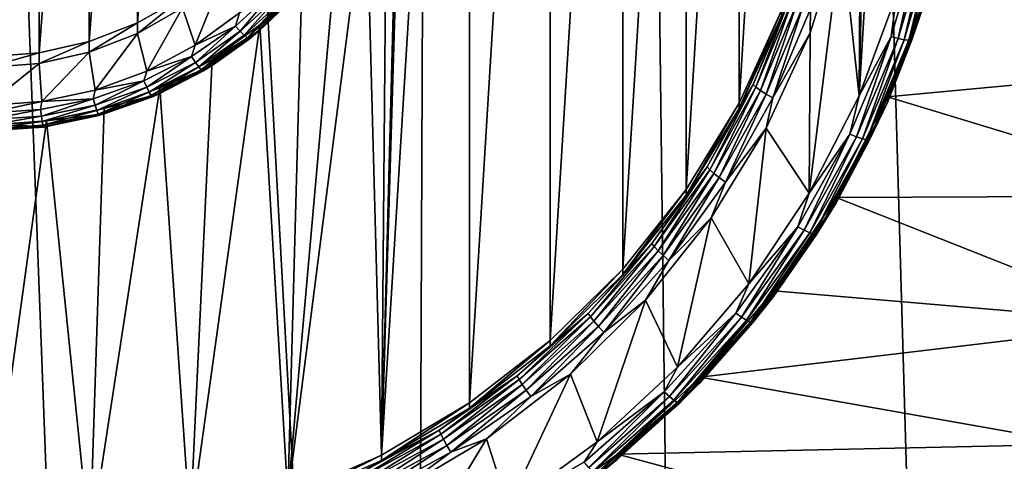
# Model space of a CAD drawing. Header units: metres. Extents: x -150 to 146, y -127 to 82.
# Tile 98 of 256: x 0.21 to 6.59, y -112.18 to -109.32. Entities that reach past the tile are written whole.
import ezdxf

# ---------------------------------------------------------------- set-up
doc = ezdxf.new("R2010")
doc.units = ezdxf.units.M
doc.layers.add('solid_ELLA_AP_WANNE_SW0001', color=7, linetype='CONTINUOUS')

msp = doc.modelspace()

# ---------------------------------------------------------------- linework, layer by layer
at = {"layer": 'solid_ELLA_AP_WANNE_SW0001'}
for points in [[(2.74772, -126.158119, 10.980029), (3.217331, -18.133785, 14.147997), (-3.202313, -18.13368, 14.148131)], [(0.921139, -126.313347, 10.986632), (-3.202313, -18.13368, 14.148131), (-0.920594, -126.31337, 10.986633)], [(2.74772, -126.158119, 10.980029), (-3.202313, -18.13368, 14.148131), (0.921139, -126.313347, 10.986632)], [(4.562092, -125.846916, 10.967078), (3.217331, -18.133785, 14.147997), (2.74772, -126.158119, 10.980029)], [(8.069506, -124.772972, 10.924814), (9.609135, -18.24229, 14.007813), (3.217331, -18.133785, 14.147997)], [(6.336342, -125.385605, 10.948417), (3.217331, -18.133785, 14.147997), (4.562092, -125.846916, 10.967078)], [(8.069506, -124.772972, 10.924814), (3.217331, -18.133785, 14.147997), (6.336342, -125.385605, 10.948417)], [(3.124108, -102.886963, -15.580845), (3.124108, -111.801544, -14.008965), (2.555977, -112.140274, -13.949237)], [(2.699582, -107.344254, -14.794905), (3.124108, -102.886963, -15.580845), (2.555977, -112.140274, -13.949237)], [(3.124108, -102.886963, -15.580845), (3.647175, -103.289986, -15.509781), (3.124108, -111.801544, -14.008965)], [(3.647175, -103.289986, -15.509781), (3.647175, -111.398514, -14.080029), (3.124108, -111.801544, -14.008965)], [(3.647175, -103.289986, -15.509781), (4.116482, -103.752769, -15.42818), (3.647175, -111.398514, -14.080029)], [(4.116482, -103.752769, -15.42818), (4.116482, -110.93573, -14.16163), (3.647175, -111.398514, -14.080029)], [(4.116482, -103.752769, -15.42818), (4.526411, -104.267357, -15.337443), (4.116482, -110.93573, -14.16163)], [(4.526411, -104.267357, -15.337443), (4.526411, -110.421143, -14.252366), (4.116482, -110.93573, -14.16163)], [(4.526411, -104.267357, -15.337443), (4.869621, -104.827301, -15.23871), (4.526411, -110.421143, -14.252366)], [(4.869621, -104.827301, -15.23871), (4.869621, -109.861198, -14.351099), (4.526411, -110.421143, -14.252366)], [(4.869621, -104.827301, -15.23871), (5.14259, -105.423553, -15.133575), (4.869621, -109.861198, -14.351099)], [(0.339578, -105.15435, -15.181044), (0, -109.560066, -14.404197), (0, -105.128433, -15.185613)], [(0.339578, -105.15435, -15.181044), (0.339578, -109.534149, -14.408766), (0, -109.560066, -14.404197)], [(0.339578, -105.15435, -15.181044), (0.663723, -105.227043, -15.168226), (0.339578, -109.534149, -14.408766)], [(0.663723, -105.227043, -15.168226), (0.663723, -109.461456, -14.421583), (0.339578, -109.534149, -14.408766)], [(0.663723, -105.227043, -15.168226), (0.975656, -105.348129, -15.146875), (0.663723, -109.461456, -14.421583)], [(0.975656, -105.348129, -15.146875), (0.975656, -109.340378, -14.442934), (0.663723, -109.461456, -14.421583)], [(0.975656, -105.348129, -15.146875), (1.268106, -105.513954, -15.117635), (0.975656, -109.340378, -14.442934)], [(5.14259, -105.423553, -15.133575), (5.14259, -109.264946, -14.456234), (4.869621, -109.861198, -14.351099)], [(1.268106, -105.513954, -15.117635), (1.268106, -109.174545, -14.472175), (0.975656, -109.340378, -14.442934)], [(5.646859, -109.812538, -14.76585), (5.890664, -105.674644, -15.495472), (5.890667, -109.152763, -14.882185)], [(5.699545, -107.413712, -15.188828), (5.890664, -105.674644, -15.495472), (5.646859, -109.812538, -14.76585)], [(2.672518, -107.722664, -14.72818), (2.699582, -107.344254, -14.794905), (2.555977, -112.140274, -13.949237)], [(5.658393, -108.090714, -15.069453), (5.699545, -107.413712, -15.188828), (5.646859, -109.812538, -14.76585)], [(2.59023, -108.093254, -14.662835), (2.672518, -107.722664, -14.72818), (2.555977, -112.140274, -13.949237)], [(2.456006, -108.44883, -14.600138), (2.59023, -108.093254, -14.662835), (2.555977, -112.140274, -13.949237)], [(5.53374, -108.757729, -14.951841), (5.658393, -108.090714, -15.069453), (5.646859, -109.812538, -14.76585)], [(2.456006, -108.44883, -14.600138), (2.555977, -112.140274, -13.949237), (1.950172, -112.40831, -13.901975)], [(2.271033, -108.781578, -14.541465), (2.456006, -108.44883, -14.600138), (1.950172, -112.40831, -13.901975)], [(6.082531, -109.138885, -14.478462), (8.436814, -108.707825, -14.554469), (8.238558, -109.595337, -14.397978)], [(2.040524, -109.08551, -14.487873), (2.271033, -108.781578, -14.541465), (1.950172, -112.40831, -13.901975)], [(5.53374, -108.757729, -14.951841), (5.646859, -109.812538, -14.76585), (5.324286, -110.444244, -14.654462)], [(5.329176, -109.405334, -14.837651), (5.53374, -108.757729, -14.951841), (5.324286, -110.444244, -14.654462)], [(5.331276, -109.24968, -14.858177), (5.53374, -108.757729, -14.951841), (5.329176, -109.405334, -14.837651)], [(5.890667, -109.152763, -14.882185), (6.046075, -108.771545, -14.942539), (5.85355, -109.429665, -14.826495)], [(5.899142, -109.44191, -14.804072), (5.85355, -109.429665, -14.826495), (6.046075, -108.771545, -14.942539)], [(5.899142, -109.44191, -14.804072), (6.046075, -108.771545, -14.942539), (6.093167, -108.778671, -14.921021)], [(5.899142, -109.44191, -14.804072), (6.093167, -108.778671, -14.921021), (5.938298, -109.449883, -14.770389)], [(6.093167, -108.778671, -14.921021), (6.13361, -108.782242, -14.888112), (5.938298, -109.449883, -14.770389)], [(5.938298, -109.449883, -14.770389), (6.13361, -108.782242, -14.888112), (5.968343, -109.453041, -14.727742)], [(5.968343, -109.453041, -14.727742), (6.164644, -108.782013, -14.846062), (5.987227, -109.451164, -14.679047)], [(6.13361, -108.782242, -14.888112), (6.164644, -108.782013, -14.846062), (5.968343, -109.453041, -14.727742)], [(5.987227, -109.451164, -14.679047), (6.184148, -108.778015, -14.797741), (6.083233, -109.172516, -14.675618)], [(6.164644, -108.782013, -14.846062), (6.184148, -108.778015, -14.797741), (5.987227, -109.451164, -14.679047)], [(1.26814, -109.24398, -14.866101), (1.529624, -109.038109, -14.902402), (1.349662, -109.486122, -14.823406)], [(1.529624, -109.038109, -14.902402), (1.635429, -109.275337, -14.860572), (1.349662, -109.486122, -14.823406)], [(1.76785, -109.353462, -14.440626), (2.040524, -109.120239, -14.684834), (2.040524, -109.08551, -14.487873)], [(1.76785, -109.353462, -14.440626), (2.040524, -109.08551, -14.487873), (1.950172, -112.40831, -13.901975)], [(1.635429, -109.275337, -14.860572), (1.864773, -109.127655, -14.879748), (1.61026, -109.36174, -14.838472)], [(1.640743, -109.395172, -14.812313), (1.61026, -109.36174, -14.838472), (1.864773, -109.127655, -14.879748)], [(1.900074, -109.156654, -14.854371), (1.640743, -109.395172, -14.812313), (1.864773, -109.127655, -14.879748)], [(1.666922, -109.421349, -14.77542), (1.640743, -109.395172, -14.812313), (1.900074, -109.156654, -14.854371)], [(1.930392, -109.179024, -14.818149), (1.666922, -109.421349, -14.77542), (1.900074, -109.156654, -14.854371)], [(1.76785, -109.353462, -14.440626), (1.768124, -109.388504, -14.637533), (2.040524, -109.120239, -14.684834)], [(2.040524, -109.120239, -14.684834), (1.768124, -109.388504, -14.637533), (1.968277, -109.19828, -14.723637)], [(5.646859, -109.812538, -14.76585), (5.890667, -109.152763, -14.882185), (5.85355, -109.429665, -14.826495)], [(5.831067, -109.819786, -14.3584), (6.083233, -109.172516, -14.675618), (6.082531, -109.138885, -14.478462)], [(5.831067, -109.819786, -14.3584), (6.082531, -109.138885, -14.478462), (8.238558, -109.595337, -14.397978)], [(1.268106, -109.174545, -14.472175), (0.975678, -109.409821, -14.83686), (0.975656, -109.340378, -14.442934)], [(1.268106, -109.174545, -14.472175), (1.26814, -109.24398, -14.866101), (0.975678, -109.409821, -14.83686)], [(1.687011, -109.438461, -14.730312), (1.666922, -109.421349, -14.77542), (1.930392, -109.179024, -14.818149)], [(1.953655, -109.193222, -14.773556), (1.687011, -109.438461, -14.730312), (1.930392, -109.179024, -14.818149)], [(1.699637, -109.445366, -14.680069), (1.687011, -109.438461, -14.730312), (1.953655, -109.193222, -14.773556)], [(1.968277, -109.19828, -14.723637), (1.699637, -109.445366, -14.680069), (1.953655, -109.193222, -14.773556)], [(1.768124, -109.388504, -14.637533), (1.699637, -109.445366, -14.680069), (1.968277, -109.19828, -14.723637)], [(4.96142, -109.740929, -14.627748), (5.19774, -109.17907, -14.726819), (4.9794, -109.757843, -14.673813)], [(5.14259, -109.299675, -14.653195), (5.19774, -109.17907, -14.726819), (4.96142, -109.740929, -14.627748)], [(5.19774, -109.17907, -14.726819), (5.216576, -109.193947, -14.773243), (4.9794, -109.757843, -14.673813)], [(4.9794, -109.757843, -14.673813), (5.216576, -109.193947, -14.773243), (5.008039, -109.778633, -14.712271)], [(5.216576, -109.193947, -14.773243), (5.24658, -109.211494, -14.812273), (5.008039, -109.778633, -14.712271)], [(5.008039, -109.778633, -14.712271), (5.24658, -109.211494, -14.812273), (5.045385, -109.801872, -14.740496)], [(5.24658, -109.211494, -14.812273), (5.285704, -109.230499, -14.841244), (5.045385, -109.801872, -14.740496)], [(5.045385, -109.801872, -14.740496), (5.285704, -109.230499, -14.841244), (5.088885, -109.825974, -14.75656)], [(5.285704, -109.230499, -14.841244), (5.331276, -109.24968, -14.858177), (5.088885, -109.825974, -14.75656)], [(5.987227, -109.451164, -14.679047), (6.083233, -109.172516, -14.675618), (5.830672, -109.855873, -14.555122)], [(5.831067, -109.819786, -14.3584), (5.830672, -109.855873, -14.555122), (6.083233, -109.172516, -14.675618)], [(0.975678, -109.409821, -14.83686), (1.26814, -109.24398, -14.866101), (1.03571, -109.653984, -14.793807)], [(1.26814, -109.24398, -14.866101), (1.349662, -109.486122, -14.823406), (1.03571, -109.653984, -14.793807)], [(1.349662, -109.486122, -14.823406), (1.635429, -109.275337, -14.860572), (1.61026, -109.36174, -14.838472)], [(5.14259, -109.264946, -14.456234), (4.870008, -109.896126, -14.548025), (4.869621, -109.861198, -14.351099)], [(5.14259, -109.264946, -14.456234), (5.14259, -109.299675, -14.653195), (4.870008, -109.896126, -14.548025)], [(5.088885, -109.825974, -14.75656), (5.331276, -109.24968, -14.858177), (5.329176, -109.405334, -14.837651)], [(0.975656, -109.340378, -14.442934), (0.663731, -109.530914, -14.815507), (0.663723, -109.461456, -14.421583)], [(0.975656, -109.340378, -14.442934), (0.975678, -109.409821, -14.83686), (0.663731, -109.530914, -14.815507)], [(1.76785, -109.353462, -14.440626), (1.950172, -112.40831, -13.901975), (1.316236, -112.603302, -13.867592)], [(1.45973, -109.581131, -14.400483), (1.76785, -109.353462, -14.440626), (1.316236, -112.603302, -13.867592)], [(1.45973, -109.581131, -14.400483), (1.768124, -109.388504, -14.637533), (1.76785, -109.353462, -14.440626)], [(4.870008, -109.896126, -14.548025), (5.14259, -109.299675, -14.653195), (4.96142, -109.740929, -14.627748)], [(0.663731, -109.530914, -14.815507), (0.975678, -109.409821, -14.83686), (0.701416, -109.77684, -14.772144)], [(0.975678, -109.409821, -14.83686), (1.03571, -109.653984, -14.793807), (0.701416, -109.77684, -14.772144)], [(1.349662, -109.486122, -14.823406), (1.61026, -109.36174, -14.838472), (1.32575, -109.559517, -14.803598)], [(1.350848, -109.596695, -14.776779), (1.32575, -109.559517, -14.803598), (1.61026, -109.36174, -14.838472)], [(1.640743, -109.395172, -14.812313), (1.350848, -109.596695, -14.776779), (1.61026, -109.36174, -14.838472)], [(1.372402, -109.626083, -14.73932), (1.350848, -109.596695, -14.776779), (1.640743, -109.395172, -14.812313)], [(1.666922, -109.421349, -14.77542), (1.372402, -109.626083, -14.73932), (1.640743, -109.395172, -14.812313)], [(1.388941, -109.645668, -14.693776), (1.372402, -109.626083, -14.73932), (1.666922, -109.421349, -14.77542)], [(1.687011, -109.438461, -14.730312), (1.388941, -109.645668, -14.693776), (1.666922, -109.421349, -14.77542)], [(1.768124, -109.388504, -14.637533), (1.45973, -109.61586, -14.597445), (1.699637, -109.445366, -14.680069)], [(1.45973, -109.581131, -14.400483), (1.45973, -109.61586, -14.597445), (1.768124, -109.388504, -14.637533)], [(5.045967, -110.023544, -14.728642), (5.329176, -109.405334, -14.837651), (5.324286, -110.444244, -14.654462)], [(5.088885, -109.825974, -14.75656), (5.329176, -109.405334, -14.837651), (5.045967, -110.023544, -14.728642)], [(0.663723, -109.461456, -14.421583), (0.339581, -109.603615, -14.802689), (0.339578, -109.534149, -14.408766)], [(0.663723, -109.461456, -14.421583), (0.663731, -109.530914, -14.815507), (0.339581, -109.603615, -14.802689)], [(1.03571, -109.653984, -14.793807), (1.349662, -109.486122, -14.823406), (1.32575, -109.559517, -14.803598)], [(1.399336, -109.654121, -14.64326), (1.388941, -109.645668, -14.693776), (1.687011, -109.438461, -14.730312)], [(1.699637, -109.445366, -14.680069), (1.399336, -109.654121, -14.64326), (1.687011, -109.438461, -14.730312)], [(1.45973, -109.61586, -14.597445), (1.399336, -109.654121, -14.64326), (1.699637, -109.445366, -14.680069)], [(5.646859, -109.812538, -14.76585), (5.85355, -109.429665, -14.826495), (5.587414, -110.062416, -14.714925)], [(5.630933, -110.07959, -14.691633), (5.587414, -110.062416, -14.714925), (5.85355, -109.429665, -14.826495)], [(5.630933, -110.07959, -14.691633), (5.85355, -109.429665, -14.826495), (5.899142, -109.44191, -14.804072)], [(5.630933, -110.07959, -14.691633), (5.899142, -109.44191, -14.804072), (5.668308, -110.091797, -14.657202)], [(5.899142, -109.44191, -14.804072), (5.938298, -109.449883, -14.770389), (5.668308, -110.091797, -14.657202)], [(5.668308, -110.091797, -14.657202), (5.938298, -109.449883, -14.770389), (5.696987, -110.098198, -14.613983)], [(5.938298, -109.449883, -14.770389), (5.968343, -109.453041, -14.727742), (5.696987, -110.098198, -14.613983)], [(5.696987, -110.098198, -14.613983), (5.968343, -109.453041, -14.727742), (5.715013, -110.098358, -14.564928)], [(5.715013, -110.098358, -14.564928), (5.987227, -109.451164, -14.679047), (5.830672, -109.855873, -14.555122)], [(5.968343, -109.453041, -14.727742), (5.987227, -109.451164, -14.679047), (5.715013, -110.098358, -14.564928)], [(0.339578, -109.534149, -14.408766), (0.339581, -109.603615, -14.802689), (0, -109.629524, -14.79812)], [(0.339578, -109.534149, -14.408766), (0, -109.629524, -14.79812), (0, -109.560066, -14.404197)], [(0.339581, -109.603615, -14.802689), (0.663731, -109.530914, -14.815507), (0.357354, -109.850266, -14.759197)], [(0.663731, -109.530914, -14.815507), (0.701416, -109.77684, -14.772144), (0.357354, -109.850266, -14.759197)], [(0.339581, -109.603615, -14.802689), (0.357354, -109.850266, -14.759197), (0, -109.875732, -14.754707)], [(0, -109.629524, -14.79812), (0.339581, -109.603615, -14.802689), (0, -109.875732, -14.754707)], [(1.03571, -109.653984, -14.793807), (1.32575, -109.559517, -14.803598), (1.016545, -109.7173, -14.775777)], [(1.035789, -109.757469, -14.748431), (1.016545, -109.7173, -14.775777), (1.32575, -109.559517, -14.803598)], [(1.350848, -109.596695, -14.776779), (1.035789, -109.757469, -14.748431), (1.32575, -109.559517, -14.803598)], [(1.052316, -109.789421, -14.710519), (1.035789, -109.757469, -14.748431), (1.350848, -109.596695, -14.776779)], [(1.372402, -109.626083, -14.73932), (1.052316, -109.789421, -14.710519), (1.350848, -109.596695, -14.776779)], [(1.121447, -109.762573, -14.368489), (1.45973, -109.61586, -14.597445), (1.45973, -109.581131, -14.400483)], [(1.121447, -109.762573, -14.368489), (1.45973, -109.581131, -14.400483), (1.316236, -112.603302, -13.867592)], [(5.831067, -109.819786, -14.3584), (8.238558, -109.595337, -14.397978), (7.941921, -110.461922, -14.245175)], [(0.701416, -109.77684, -14.772144), (1.03571, -109.653984, -14.793807), (1.016545, -109.7173, -14.775777)], [(1.064997, -109.810974, -14.664629), (1.052316, -109.789421, -14.710519), (1.372402, -109.626083, -14.73932)], [(1.388941, -109.645668, -14.693776), (1.064997, -109.810974, -14.664629), (1.372402, -109.626083, -14.73932)], [(1.072968, -109.820663, -14.613894), (1.064997, -109.810974, -14.664629), (1.388941, -109.645668, -14.693776)], [(1.399336, -109.654121, -14.64326), (1.072968, -109.820663, -14.613894), (1.388941, -109.645668, -14.693776)], [(1.121621, -109.797676, -14.565385), (1.072968, -109.820663, -14.613894), (1.399336, -109.654121, -14.64326)], [(1.121447, -109.762573, -14.368489), (1.121621, -109.797676, -14.565385), (1.45973, -109.61586, -14.597445)], [(1.45973, -109.61586, -14.597445), (1.121621, -109.797676, -14.565385), (1.399336, -109.654121, -14.64326)], [(0.701416, -109.77684, -14.772144), (1.016545, -109.7173, -14.775777), (0.688403, -109.832153, -14.755527)], [(0.701435, -109.874489, -14.727797), (0.688403, -109.832153, -14.755527), (1.016545, -109.7173, -14.775777)], [(1.035789, -109.757469, -14.748431), (0.701435, -109.874489, -14.727797), (1.016545, -109.7173, -14.775777)], [(4.662708, -110.273193, -14.533895), (4.96142, -109.740929, -14.627748), (4.679605, -110.292038, -14.579619)], [(4.870008, -109.896126, -14.548025), (4.96142, -109.740929, -14.627748), (4.662708, -110.273193, -14.533895)], [(4.96142, -109.740929, -14.627748), (4.9794, -109.757843, -14.673813), (4.679605, -110.292038, -14.579619)], [(0.357354, -109.850266, -14.759197), (0.701416, -109.77684, -14.772144), (0.688403, -109.832153, -14.755527)], [(1.121447, -109.762573, -14.368489), (1.316236, -112.603302, -13.867592), (0.66768, -112.7202, -13.846979)], [(0.760678, -109.895523, -14.345046), (1.121447, -109.762573, -14.368489), (0.66768, -112.7202, -13.846979)], [(0.712627, -109.90831, -14.689555), (0.701435, -109.874489, -14.727797), (1.035789, -109.757469, -14.748431)], [(1.052316, -109.789421, -14.710519), (0.712627, -109.90831, -14.689555), (1.035789, -109.757469, -14.748431)], [(0.721215, -109.931297, -14.643413), (0.712627, -109.90831, -14.689555), (1.052316, -109.789421, -14.710519)], [(1.064997, -109.810974, -14.664629), (0.721215, -109.931297, -14.643413), (1.052316, -109.789421, -14.710519)], [(0.760678, -109.895523, -14.345046), (1.121621, -109.797676, -14.565385), (1.121447, -109.762573, -14.368489)], [(1.121621, -109.797676, -14.565385), (0.760678, -109.930252, -14.542007), (1.072968, -109.820663, -14.613894)], [(0.760678, -109.895523, -14.345046), (0.760678, -109.930252, -14.542007), (1.121621, -109.797676, -14.565385)], [(4.679605, -110.292038, -14.579619), (4.9794, -109.757843, -14.673813), (4.706521, -110.315903, -14.617536)], [(4.9794, -109.757843, -14.673813), (5.008039, -109.778633, -14.712271), (4.706521, -110.315903, -14.617536)], [(4.706521, -110.315903, -14.617536), (5.008039, -109.778633, -14.712271), (4.741617, -110.343147, -14.645055)], [(5.008039, -109.778633, -14.712271), (5.045385, -109.801872, -14.740496), (4.741617, -110.343147, -14.645055)], [(4.741617, -110.343147, -14.645055), (5.045385, -109.801872, -14.740496), (4.782498, -110.371918, -14.660296)], [(5.045385, -109.801872, -14.740496), (5.088885, -109.825974, -14.75656), (4.782498, -110.371918, -14.660296)], [(0.357354, -109.850266, -14.759197), (0, -109.925331, -14.739096), (0, -109.875732, -14.754707)], [(0.357354, -109.850266, -14.759197), (0.347438, -109.901932, -14.743222), (0, -109.925331, -14.739096)], [(0.357354, -109.850266, -14.759197), (0.688403, -109.832153, -14.755527), (0.347438, -109.901932, -14.743222)], [(0.354015, -109.945587, -14.715261), (0.347438, -109.901932, -14.743222), (0.688403, -109.832153, -14.755527)], [(0.701435, -109.874489, -14.727797), (0.354015, -109.945587, -14.715261), (0.688403, -109.832153, -14.755527)], [(0.726613, -109.941887, -14.592519), (0.721215, -109.931297, -14.643413), (1.064997, -109.810974, -14.664629)], [(1.072968, -109.820663, -14.613894), (0.726613, -109.941887, -14.592519), (1.064997, -109.810974, -14.664629)], [(0.760678, -109.930252, -14.542007), (0.726613, -109.941887, -14.592519), (1.072968, -109.820663, -14.613894)], [(4.869621, -109.861198, -14.351099), (4.870008, -109.896126, -14.548025), (4.526411, -110.455872, -14.449327)], [(4.869621, -109.861198, -14.351099), (4.526411, -110.455872, -14.449327), (4.526411, -110.421143, -14.252366)], [(4.782498, -110.371918, -14.660296), (5.088885, -109.825974, -14.75656), (5.045967, -110.023544, -14.728642)], [(5.324286, -110.444244, -14.654462), (5.646859, -109.812538, -14.76585), (5.587414, -110.062416, -14.714925)], [(5.49836, -110.471764, -14.243439), (5.830672, -109.855873, -14.555122), (5.831067, -109.819786, -14.3584)], [(5.49836, -110.471764, -14.243439), (5.831067, -109.819786, -14.3584), (7.941921, -110.461922, -14.245175)], [(5.49836, -110.471764, -14.243439), (5.499261, -110.505745, -14.440534), (5.830672, -109.855873, -14.555122)], [(5.715013, -110.098358, -14.564928), (5.830672, -109.855873, -14.555122), (5.499261, -110.505745, -14.440534)], [(0, -109.969437, -14.711056), (0, -109.925331, -14.739096), (0.347438, -109.901932, -14.743222)], [(0.354015, -109.945587, -14.715261), (0, -109.969437, -14.711056), (0.347438, -109.901932, -14.743222)], [(0.359663, -109.980545, -14.676819), (0.354015, -109.945587, -14.715261), (0.701435, -109.874489, -14.727797)], [(0.712627, -109.90831, -14.689555), (0.359663, -109.980545, -14.676819), (0.701435, -109.874489, -14.727797)], [(0.363998, -110.004402, -14.630523), (0.359663, -109.980545, -14.676819), (0.712627, -109.90831, -14.689555)], [(0.721215, -109.931297, -14.643413), (0.363998, -110.004402, -14.630523), (0.712627, -109.90831, -14.689555)], [(0.366722, -110.015533, -14.579533), (0.363998, -110.004402, -14.630523), (0.721215, -109.931297, -14.643413)], [(0.726613, -109.941887, -14.592519), (0.366722, -110.015533, -14.579533), (0.721215, -109.931297, -14.643413)], [(0.760678, -109.930252, -14.542007), (0.38425, -110.010895, -14.527788), (0.726613, -109.941887, -14.592519)], [(0.388042, -109.975212, -14.330995), (0.38425, -110.010895, -14.527788), (0.760678, -109.930252, -14.542007)], [(0.388042, -109.975212, -14.330995), (0.760678, -109.930252, -14.542007), (0.760678, -109.895523, -14.345046)], [(0.388042, -109.975212, -14.330995), (0.760678, -109.895523, -14.345046), (0.66768, -112.7202, -13.846979)], [(4.526411, -110.455872, -14.449327), (4.870008, -109.896126, -14.548025), (4.662708, -110.273193, -14.533895)], [(0, -110.004768, -14.672546), (0, -109.969437, -14.711056), (0.354015, -109.945587, -14.715261)], [(0.359663, -109.980545, -14.676819), (0, -110.004768, -14.672546), (0.354015, -109.945587, -14.715261)], [(0.388042, -109.975212, -14.330995), (0, -112.760696, -13.83984), (0, -110.003235, -14.326055)], [(0.388042, -109.975212, -14.330995), (0.66768, -112.7202, -13.846979), (0, -112.760696, -13.83984)], [(0.388042, -109.975212, -14.330995), (0, -110.003235, -14.326055), (0.38425, -110.010895, -14.527788)], [(0, -110.028923, -14.626199), (0, -110.004768, -14.672546), (0.359663, -109.980545, -14.676819)], [(0.363998, -110.004402, -14.630523), (0, -110.028923, -14.626199), (0.359663, -109.980545, -14.676819)], [(0.38425, -110.010895, -14.527788), (0.366722, -110.015533, -14.579533), (0.726613, -109.941887, -14.592519)], [(0.38425, -110.010895, -14.527788), (0, -110.003235, -14.326055), (0, -110.037964, -14.523016)], [(0, -110.040237, -14.575177), (0, -110.028923, -14.626199), (0.363998, -110.004402, -14.630523)], [(0.366722, -110.015533, -14.579533), (0, -110.040237, -14.575177), (0.363998, -110.004402, -14.630523)], [(0.38425, -110.010895, -14.527788), (0, -110.037964, -14.523016), (0.366722, -110.015533, -14.579533)], [(0.366722, -110.015533, -14.579533), (0, -110.037964, -14.523016), (0, -110.040237, -14.575177)], [(4.689897, -110.604073, -14.626281), (5.045967, -110.023544, -14.728642), (4.932434, -111.031067, -14.550991)], [(4.782498, -110.371918, -14.660296), (5.045967, -110.023544, -14.728642), (4.689897, -110.604073, -14.626281)], [(5.045967, -110.023544, -14.728642), (5.324286, -110.444244, -14.654462), (4.932434, -111.031067, -14.550991)], [(5.324286, -110.444244, -14.654462), (5.587414, -110.062416, -14.714925), (5.251012, -110.661842, -14.60923)], [(5.291911, -110.683685, -14.585114), (5.251012, -110.661842, -14.60923), (5.587414, -110.062416, -14.714925)], [(5.291911, -110.683685, -14.585114), (5.587414, -110.062416, -14.714925), (5.630933, -110.07959, -14.691633)], [(5.291911, -110.683685, -14.585114), (5.630933, -110.07959, -14.691633), (5.327036, -110.699898, -14.549977)], [(5.630933, -110.07959, -14.691633), (5.668308, -110.091797, -14.657202), (5.327036, -110.699898, -14.549977)], [(5.327036, -110.699898, -14.549977), (5.668308, -110.091797, -14.657202), (5.353989, -110.709381, -14.506216)], [(5.668308, -110.091797, -14.657202), (5.696987, -110.098198, -14.613983), (5.353989, -110.709381, -14.506216)], [(5.353989, -110.709381, -14.506216), (5.696987, -110.098198, -14.613983), (5.370928, -110.711479, -14.45682)], [(5.696987, -110.098198, -14.613983), (5.715013, -110.098358, -14.564928), (5.370928, -110.711479, -14.45682)], [(5.370928, -110.711479, -14.45682), (5.715013, -110.098358, -14.564928), (5.499261, -110.505745, -14.440534)], [(4.305359, -110.76918, -14.446439), (4.662708, -110.273193, -14.533895), (4.320961, -110.789825, -14.491847)], [(4.526411, -110.455872, -14.449327), (4.662708, -110.273193, -14.533895), (4.305359, -110.76918, -14.446439)], [(4.662708, -110.273193, -14.533895), (4.679605, -110.292038, -14.579619), (4.320961, -110.789825, -14.491847)], [(4.320961, -110.789825, -14.491847), (4.679605, -110.292038, -14.579619), (4.345814, -110.816544, -14.529259)], [(4.679605, -110.292038, -14.579619), (4.706521, -110.315903, -14.617536), (4.345814, -110.816544, -14.529259)], [(4.345814, -110.816544, -14.529259), (4.706521, -110.315903, -14.617536), (4.378221, -110.847527, -14.556119)], [(4.706521, -110.315903, -14.617536), (4.741617, -110.343147, -14.645055), (4.378221, -110.847527, -14.556119)], [(4.378221, -110.847527, -14.556119), (4.741617, -110.343147, -14.645055), (4.415969, -110.880646, -14.570594)], [(4.741617, -110.343147, -14.645055), (4.782498, -110.371918, -14.660296), (4.415969, -110.880646, -14.570594)], [(4.415969, -110.880646, -14.570594), (4.782498, -110.371918, -14.660296), (4.689897, -110.604073, -14.626281)], [(4.526411, -110.421143, -14.252366), (4.116809, -110.970749, -14.358541), (4.116482, -110.93573, -14.16163)], [(4.526411, -110.421143, -14.252366), (4.526411, -110.455872, -14.449327), (4.116809, -110.970749, -14.358541)], [(4.116809, -110.970749, -14.358541), (4.526411, -110.455872, -14.449327), (4.305359, -110.76918, -14.446439)], [(4.932434, -111.031067, -14.550991), (5.324286, -110.444244, -14.654462), (5.251012, -110.661842, -14.60923)], [(5.370928, -110.711479, -14.45682), (5.499261, -110.505745, -14.440534), (5.093482, -111.113327, -14.3334)], [(5.094172, -111.077477, -14.136637), (5.093482, -111.113327, -14.3334), (5.499261, -110.505745, -14.440534)], [(5.094172, -111.077477, -14.136637), (5.499261, -110.505745, -14.440534), (5.49836, -110.471764, -14.243439)], [(5.094172, -111.077477, -14.136637), (5.49836, -110.471764, -14.243439), (7.554589, -111.286911, -14.099708)], [(5.49836, -110.471764, -14.243439), (7.941921, -110.461922, -14.245175), (7.554589, -111.286911, -14.099708)], [(4.264638, -111.137497, -14.532224), (4.689897, -110.604073, -14.626281), (4.470707, -111.572128, -14.455586)], [(4.415969, -110.880646, -14.570594), (4.689897, -110.604073, -14.626281), (4.264638, -111.137497, -14.532224)], [(4.689897, -110.604073, -14.626281), (4.932434, -111.031067, -14.550991), (4.470707, -111.572128, -14.455586)], [(4.932434, -111.031067, -14.550991), (5.251012, -110.661842, -14.60923), (4.848576, -111.220406, -14.51074)], [(4.886341, -111.246597, -14.485858), (4.848576, -111.220406, -14.51074), (5.251012, -110.661842, -14.60923)], [(4.886341, -111.246597, -14.485858), (5.251012, -110.661842, -14.60923), (5.291911, -110.683685, -14.585114)], [(4.886341, -111.246597, -14.485858), (5.291911, -110.683685, -14.585114), (4.918773, -111.266548, -14.450061)], [(5.291911, -110.683685, -14.585114), (5.327036, -110.699898, -14.549977), (4.918773, -111.266548, -14.450061)], [(4.918773, -111.266548, -14.450061), (5.327036, -110.699898, -14.549977), (4.94366, -111.278893, -14.405794)], [(5.327036, -110.699898, -14.549977), (5.353989, -110.709381, -14.506216), (4.94366, -111.278893, -14.405794)], [(4.94366, -111.278893, -14.405794), (5.353989, -110.709381, -14.506216), (4.959302, -111.282799, -14.35608)], [(5.353989, -110.709381, -14.506216), (5.370928, -110.711479, -14.45682), (4.959302, -111.282799, -14.35608)], [(4.959302, -111.282799, -14.35608), (5.370928, -110.711479, -14.45682), (5.093482, -111.113327, -14.3334)], [(3.893868, -111.222649, -14.366481), (4.305359, -110.76918, -14.446439), (3.907979, -111.244926, -14.411599)], [(4.116809, -110.970749, -14.358541), (4.305359, -110.76918, -14.446439), (3.893868, -111.222649, -14.366481)], [(4.305359, -110.76918, -14.446439), (4.320961, -110.789825, -14.491847), (3.907979, -111.244926, -14.411599)], [(3.907979, -111.244926, -14.411599), (4.320961, -110.789825, -14.491847), (3.930456, -111.274269, -14.448549)], [(4.320961, -110.789825, -14.491847), (4.345814, -110.816544, -14.529259), (3.930456, -111.274269, -14.448549)], [(3.930456, -111.274269, -14.448549), (4.345814, -110.816544, -14.529259), (3.959766, -111.308662, -14.474808)], [(4.345814, -110.816544, -14.529259), (4.378221, -110.847527, -14.556119), (3.959766, -111.308662, -14.474808)], [(3.959766, -111.308662, -14.474808), (4.378221, -110.847527, -14.556119), (3.993906, -111.345757, -14.488582)], [(4.378221, -110.847527, -14.556119), (4.415969, -110.880646, -14.570594), (3.993906, -111.345757, -14.488582)], [(3.993906, -111.345757, -14.488582), (4.415969, -110.880646, -14.570594), (4.264638, -111.137497, -14.532224)], [(4.116482, -110.93573, -14.16163), (4.116809, -110.970749, -14.358541), (3.647175, -111.433243, -14.27699)], [(4.116482, -110.93573, -14.16163), (3.647175, -111.433243, -14.27699), (3.647175, -111.398514, -14.080029)], [(3.647175, -111.433243, -14.27699), (4.116809, -110.970749, -14.358541), (3.893868, -111.222649, -14.366481)], [(4.470707, -111.572128, -14.455586), (4.932434, -111.031067, -14.550991), (4.848576, -111.220406, -14.51074)], [(4.61788, -111.636032, -14.038147), (5.093482, -111.113327, -14.3334), (5.094172, -111.077477, -14.136637)], [(4.61788, -111.636032, -14.038147), (5.094172, -111.077477, -14.136637), (7.554589, -111.286911, -14.099708)], [(3.777789, -111.617157, -14.447647), (4.264638, -111.137497, -14.532224), (3.951725, -112.054382, -14.370552)], [(3.993906, -111.345757, -14.488582), (4.264638, -111.137497, -14.532224), (3.777789, -111.617157, -14.447647)], [(4.264638, -111.137497, -14.532224), (4.470707, -111.572128, -14.455586), (3.951725, -112.054382, -14.370552)], [(4.61788, -111.636032, -14.038147), (4.618823, -111.67041, -14.235171), (5.093482, -111.113327, -14.3334)], [(4.959302, -111.282799, -14.35608), (5.093482, -111.113327, -14.3334), (4.618823, -111.67041, -14.235171)], [(3.433409, -111.627884, -14.295027), (3.893868, -111.222649, -14.366481), (3.445851, -111.651634, -14.339886)], [(3.647175, -111.433243, -14.27699), (3.893868, -111.222649, -14.366481), (3.433409, -111.627884, -14.295027)], [(3.893868, -111.222649, -14.366481), (3.907979, -111.244926, -14.411599), (3.445851, -111.651634, -14.339886)], [(3.445851, -111.651634, -14.339886), (3.907979, -111.244926, -14.411599), (3.465671, -111.683319, -14.376424)], [(3.907979, -111.244926, -14.411599), (3.930456, -111.274269, -14.448549), (3.465671, -111.683319, -14.376424)], [(4.470707, -111.572128, -14.455586), (4.848576, -111.220406, -14.51074), (4.385166, -111.731079, -14.420693)], [(4.419321, -111.761253, -14.39511), (4.385166, -111.731079, -14.420693), (4.848576, -111.220406, -14.51074)], [(4.419321, -111.761253, -14.39511), (4.848576, -111.220406, -14.51074), (4.886341, -111.246597, -14.485858)], [(4.419321, -111.761253, -14.39511), (4.886341, -111.246597, -14.485858), (4.448654, -111.784622, -14.358711)], [(4.886341, -111.246597, -14.485858), (4.918773, -111.266548, -14.450061), (4.448654, -111.784622, -14.358711)], [(4.448654, -111.784622, -14.358711), (4.918773, -111.266548, -14.450061), (4.471163, -111.799591, -14.313982)], [(4.918773, -111.266548, -14.450061), (4.94366, -111.278893, -14.405794), (4.471163, -111.799591, -14.313982)], [(3.465671, -111.683319, -14.376424), (3.930456, -111.274269, -14.448549), (3.491515, -111.720757, -14.402144)], [(3.930456, -111.274269, -14.448549), (3.959766, -111.308662, -14.474808), (3.491515, -111.720757, -14.402144)], [(3.491515, -111.720757, -14.402144), (3.959766, -111.308662, -14.474808), (3.521618, -111.761406, -14.415292)], [(3.959766, -111.308662, -14.474808), (3.993906, -111.345757, -14.488582), (3.521618, -111.761406, -14.415292)], [(4.471163, -111.799591, -14.313982), (4.94366, -111.278893, -14.405794), (4.485309, -111.805138, -14.263978)], [(4.94366, -111.278893, -14.405794), (4.959302, -111.282799, -14.35608), (4.485309, -111.805138, -14.263978)], [(4.485309, -111.805138, -14.263978), (4.959302, -111.282799, -14.35608), (4.618823, -111.67041, -14.235171)], [(4.61788, -111.636032, -14.038147), (7.554589, -111.286911, -14.099708), (7.075763, -112.070198, -13.961592)], [(3.647175, -111.398514, -14.080029), (3.124356, -111.836624, -14.205863), (3.124108, -111.801544, -14.008965)], [(3.647175, -111.398514, -14.080029), (3.647175, -111.433243, -14.27699), (3.124356, -111.836624, -14.205863)], [(3.521618, -111.761406, -14.415292), (3.993906, -111.345757, -14.488582), (3.777789, -111.617157, -14.447647)], [(3.124356, -111.836624, -14.205863), (3.647175, -111.433243, -14.27699), (3.433409, -111.627884, -14.295027)], [(3.951725, -112.054382, -14.370552), (4.470707, -111.572128, -14.455586), (4.385166, -111.731079, -14.420693)], [(2.929773, -111.979805, -14.232974), (3.433409, -111.627884, -14.295027), (2.94039, -112.004829, -14.277608)], [(3.124356, -111.836624, -14.205863), (3.433409, -111.627884, -14.295027), (2.929773, -111.979805, -14.232974)], [(3.433409, -111.627884, -14.295027), (3.445851, -111.651634, -14.339886), (2.94039, -112.004829, -14.277608)], [(2.94039, -112.004829, -14.277608), (3.445851, -111.651634, -14.339886), (2.957303, -112.038544, -14.313787)], [(3.445851, -111.651634, -14.339886), (3.465671, -111.683319, -14.376424), (2.957303, -112.038544, -14.313787)], [(3.235156, -112.034813, -14.374002), (3.777789, -111.617157, -14.447647), (3.375899, -112.475677, -14.296267)], [(3.521618, -111.761406, -14.415292), (3.777789, -111.617157, -14.447647), (3.235156, -112.034813, -14.374002)], [(3.777789, -111.617157, -14.447647), (3.951725, -112.054382, -14.370552), (3.375899, -112.475677, -14.296267)], [(4.08253, -112.133949, -13.950352), (4.618823, -111.67041, -14.235171), (4.61788, -111.636032, -14.038147)], [(4.08253, -112.133949, -13.950352), (4.61788, -111.636032, -14.038147), (7.075763, -112.070198, -13.961592)], [(2.957303, -112.038544, -14.313787), (3.465671, -111.683319, -14.376424), (2.979356, -112.078636, -14.339041)], [(3.465671, -111.683319, -14.376424), (3.491515, -111.720757, -14.402144), (2.979356, -112.078636, -14.339041)], [(4.485309, -111.805138, -14.263978), (4.618823, -111.67041, -14.235171), (4.081701, -112.169464, -14.147175)], [(4.08253, -112.133949, -13.950352), (4.081701, -112.169464, -14.147175), (4.618823, -111.67041, -14.235171)], [(2.979356, -112.078636, -14.339041), (3.491515, -111.720757, -14.402144), (3.005043, -112.122368, -14.351645)], [(3.491515, -111.720757, -14.402144), (3.521618, -111.761406, -14.415292), (3.005043, -112.122368, -14.351645)], [(3.005043, -112.122368, -14.351645), (3.521618, -111.761406, -14.415292), (3.235156, -112.034813, -14.374002)], [(3.951725, -112.054382, -14.370552), (4.385166, -111.731079, -14.420693), (3.86661, -112.187454, -14.340223)], [(3.896726, -112.221176, -14.314013), (3.86661, -112.187454, -14.340223), (4.385166, -111.731079, -14.420693)], [(3.896726, -112.221176, -14.314013), (4.385166, -111.731079, -14.420693), (4.419321, -111.761253, -14.39511)], [(3.896726, -112.221176, -14.314013), (4.419321, -111.761253, -14.39511), (3.922591, -112.247597, -14.277076)], [(4.419321, -111.761253, -14.39511), (4.448654, -111.784622, -14.358711), (3.922591, -112.247597, -14.277076)], [(3.124108, -111.801544, -14.008965), (3.124356, -111.836624, -14.205863), (2.555977, -112.175003, -14.146198)], [(3.124108, -111.801544, -14.008965), (2.555977, -112.175003, -14.146198), (2.555977, -112.140274, -13.949237)], [(2.555977, -112.175003, -14.146198), (3.124356, -111.836624, -14.205863), (2.929773, -111.979805, -14.232974)], [(3.922591, -112.247597, -14.277076), (4.448654, -111.784622, -14.358711), (3.942438, -112.264908, -14.231934)], [(4.448654, -111.784622, -14.358711), (4.471163, -111.799591, -14.313982), (3.942438, -112.264908, -14.231934)], [(3.942438, -112.264908, -14.231934), (4.471163, -111.799591, -14.313982), (3.954911, -112.271927, -14.18167)], [(4.471163, -111.799591, -14.313982), (4.485309, -111.805138, -14.263978), (3.954911, -112.271927, -14.18167)], [(3.954911, -112.271927, -14.18167), (4.485309, -111.805138, -14.263978), (4.081701, -112.169464, -14.147175)], [(2.389294, -112.273979, -14.181103), (2.929773, -111.979805, -14.232974), (2.397952, -112.300072, -14.22555)], [(2.555977, -112.175003, -14.146198), (2.929773, -111.979805, -14.232974), (2.389294, -112.273979, -14.181103)], [(2.929773, -111.979805, -14.232974), (2.94039, -112.004829, -14.277608), (2.397952, -112.300072, -14.22555)], [(2.397952, -112.300072, -14.22555), (2.94039, -112.004829, -14.277608), (2.411745, -112.33548, -14.261429)], [(2.94039, -112.004829, -14.277608), (2.957303, -112.038544, -14.313787), (2.411745, -112.33548, -14.261429)], [(2.645791, -112.38575, -14.312123), (3.235156, -112.034813, -14.374002), (2.757466, -112.827316, -14.234262)], [(3.005043, -112.122368, -14.351645), (3.235156, -112.034813, -14.374002), (2.645791, -112.38575, -14.312123)], [(3.235156, -112.034813, -14.374002), (3.375899, -112.475677, -14.296267), (2.757466, -112.827316, -14.234262)], [(2.411745, -112.33548, -14.261429), (2.957303, -112.038544, -14.313787), (2.429729, -112.377785, -14.286292)], [(2.957303, -112.038544, -14.313787), (2.979356, -112.078636, -14.339041), (2.429729, -112.377785, -14.286292)], [(2.429729, -112.377785, -14.286292), (2.979356, -112.078636, -14.339041), (2.450678, -112.424103, -14.298441)], [(2.979356, -112.078636, -14.339041), (3.005043, -112.122368, -14.351645), (2.450678, -112.424103, -14.298441)], [(3.375899, -112.475677, -14.296267), (3.951725, -112.054382, -14.370552), (3.86661, -112.187454, -14.340223)], [(4.08253, -112.133949, -13.950352), (7.075763, -112.070198, -13.961592), (6.517297, -112.794197, -13.833932)], [(7.075763, -112.070198, -13.961592), (6.806596, -112.474609, -14.093369), (6.516486, -112.83004, -14.030697)], [(7.075763, -112.070198, -13.961592), (6.516486, -112.83004, -14.030697), (6.517297, -112.794197, -13.833932)], [(2.555977, -112.140274, -13.949237), (1.950327, -112.443443, -14.098865), (1.950172, -112.40831, -13.901975)], [(2.555977, -112.140274, -13.949237), (2.555977, -112.175003, -14.146198), (1.950327, -112.443443, -14.098865)], [(2.450678, -112.424103, -14.298441), (3.005043, -112.122368, -14.351645), (2.645791, -112.38575, -14.312123)], [(3.488562, -112.568977, -13.873645), (4.081701, -112.169464, -14.147175), (4.08253, -112.133949, -13.950352)], [(3.488562, -112.568977, -13.873645), (4.08253, -112.133949, -13.950352), (6.517297, -112.794197, -13.833932)], [(1.950327, -112.443443, -14.098865), (2.555977, -112.175003, -14.146198), (2.389294, -112.273979, -14.181103)], [(3.488562, -112.568977, -13.873645), (3.489382, -112.603729, -14.070602), (4.081701, -112.169464, -14.147175)], [(3.954911, -112.271927, -14.18167), (4.081701, -112.169464, -14.147175), (3.489382, -112.603729, -14.070602)]]:
    msp.add_3dface(points, dxfattribs=at)

doc.saveas('drawing.dxf')
